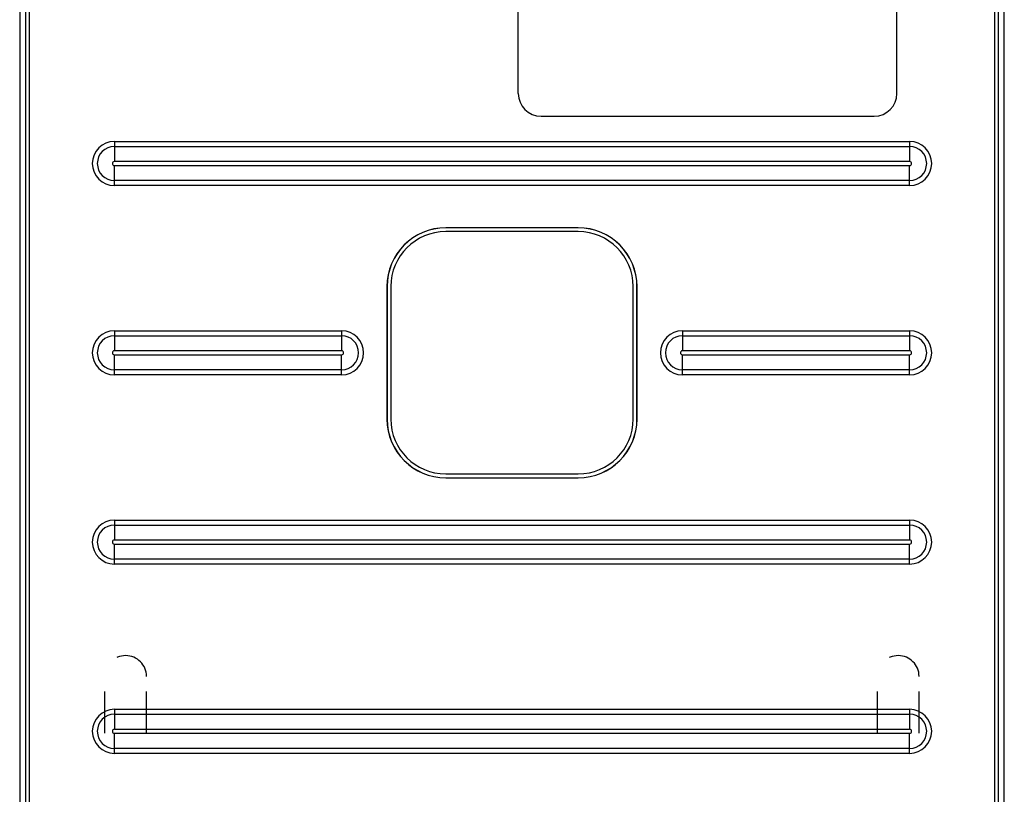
# Model space of a CAD drawing. Header units: millimetres. Extents: x 0 to 1000, y 0 to 850.
# Tile 31 of 80: x 308 to 438, y 320 to 422. Entities that reach past the tile are written whole.
import ezdxf

# ---------------------------------------------------------------- set-up
doc = ezdxf.new("R2010")
doc.units = ezdxf.units.MM
doc.header["$LTSCALE"] = 55.407407
doc.linetypes.add('DOT', pattern=[0.2, 0.1, -0.1])
doc.linetypes.add('HIDDEN', pattern=[0.2, 0.1, -0.1])
doc.layers.get('0').update_dxf_attribs({"linetype": 'CONTINUOUS'})
doc.layers.add('DEFAULT_2', color=8, linetype='HIDDEN')

msp = doc.modelspace()

# ---------------------------------------------------------------- linework, layer by layer
at = {"color": 7, "linetype": 'CONTINUOUS'}
for p, q in [((308.41, 441.42), (308.41, 290.1)), ((438.41, 290.1), (438.41, 441.42)), ((374.24, 412.1), (374.24, 435.1)), ((424.24, 412.1), (424.24, 432.1)), ((377.24, 409.1), (421.24, 409.1)), ((382.16, 394.36), (364.66, 394.36)), ((382.16, 394.35), (364.66, 394.35)), ((382.16, 393.85), (364.66, 393.85)), ((356.9, 386.6), (356.9, 369.1)), ((356.91, 386.6), (356.91, 369.1)), ((357.41, 386.6), (357.41, 369.1)), ((389.41, 369.1), (389.41, 386.6)), ((389.91, 369.1), (389.91, 386.6)), ((389.92, 369.1), (389.92, 386.6)), ((364.66, 361.85), (382.16, 361.85)), ((364.66, 361.35), (382.16, 361.35)), ((364.66, 361.34), (382.16, 361.34))]:
    msp.add_line(p, q, dxfattribs=at)
at = {"color": 9, "linetype": 'CONTINUOUS'}
for p, q in [((309.17, 424.46), (309.17, 290.85)), ((309.67, 424.46), (309.67, 290.85)), ((437.15, 290.85), (437.15, 424.46)), ((437.65, 290.85), (437.65, 424.46)), ((320.91, 405.76), (320.91, 403.11)), ((320.91, 405.76), (425.91, 405.76)), ((425.91, 405.76), (425.91, 403.11)), ((320.91, 405.1), (425.91, 405.1)), ((425.91, 403.11), (320.91, 403.11)), ((320.91, 399.94), (320.91, 402.59)), ((320.91, 402.59), (425.91, 402.59)), ((425.91, 399.94), (425.91, 402.59)), ((425.91, 400.6), (320.91, 400.6)), ((425.91, 399.94), (320.91, 399.94)), ((364.66, 394.36), (364.66, 394.35)), ((382.16, 394.36), (382.16, 394.35)), ((356.9, 386.6), (356.91, 386.6)), ((389.92, 386.6), (389.91, 386.6)), ((320.91, 380.76), (320.91, 378.11)), ((320.91, 380.76), (350.91, 380.76)), ((320.91, 380.1), (350.91, 380.1)), ((350.91, 380.76), (350.91, 378.11)), ((395.91, 380.76), (395.91, 378.11)), ((395.91, 380.76), (425.91, 380.76)), ((395.91, 380.1), (425.91, 380.1)), ((425.91, 380.76), (425.91, 378.11)), ((350.91, 378.11), (320.91, 378.11)), ((320.91, 374.94), (320.91, 377.59)), ((320.91, 377.59), (350.91, 377.59)), ((350.91, 374.94), (350.91, 377.59)), ((425.91, 378.11), (395.91, 378.11)), ((395.91, 374.94), (395.91, 377.59)), ((395.91, 377.59), (425.91, 377.59)), ((425.91, 374.94), (425.91, 377.59)), ((350.91, 375.6), (320.91, 375.6)), ((350.91, 374.94), (320.91, 374.94)), ((425.91, 375.6), (395.91, 375.6)), ((425.91, 374.94), (395.91, 374.94)), ((356.9, 369.1), (356.91, 369.1)), ((389.92, 369.1), (389.91, 369.1)), ((364.66, 361.34), (364.66, 361.35)), ((382.16, 361.34), (382.16, 361.35)), ((320.91, 355.76), (320.91, 353.11)), ((320.91, 355.76), (425.91, 355.76)), ((320.91, 355.1), (425.91, 355.1)), ((425.91, 355.76), (425.91, 353.11)), ((425.91, 353.11), (320.91, 353.11)), ((320.91, 349.94), (320.91, 352.59)), ((320.91, 352.59), (425.91, 352.59)), ((425.91, 349.94), (425.91, 352.59)), ((425.91, 350.6), (320.91, 350.6)), ((425.91, 349.94), (320.91, 349.94)), ((320.91, 330.76), (320.91, 328.11)), ((320.91, 330.76), (425.91, 330.76)), ((425.91, 330.76), (425.91, 328.11)), ((320.91, 330.1), (425.91, 330.1)), ((425.91, 328.11), (320.91, 328.11)), ((320.91, 324.94), (320.91, 327.59)), ((320.91, 327.59), (425.91, 327.59)), ((425.91, 324.94), (425.91, 327.59)), ((425.91, 325.6), (320.91, 325.6)), ((425.91, 324.94), (320.91, 324.94))]:
    msp.add_line(p, q, dxfattribs=at)
at = {"color": 7, "linetype": 'CONTINUOUS'}
for centre, radius, start, end in [((377.24, 412.1), 3, 180, 270), ((421.24, 412.1), 3, 270, 360), ((364.66, 386.6), 7.76, 90, 180), ((364.66, 386.6), 7.75, 90, 180), ((382.16, 386.6), 7.76, 0, 90), ((382.16, 386.6), 7.75, 0, 90), ((364.66, 386.6), 7.25, 90, 180), ((382.16, 386.6), 7.25, 0, 90), ((364.66, 369.1), 7.76, 180, 270), ((364.66, 369.1), 7.75, 180, 270), ((364.66, 369.1), 7.25, 180, 270), ((382.16, 369.1), 7.76, 270, 360), ((382.16, 369.1), 7.75, 270, 360), ((382.16, 369.1), 7.25, 270, 360)]:
    msp.add_arc(centre, radius, start, end, dxfattribs=at)
at = {"color": 9, "linetype": 'CONTINUOUS'}
for centre, radius, start, end in [((320.91, 402.85), 2.91, 90, 270), ((425.91, 402.85), 2.91, 270, 90), ((320.91, 402.85), 2.25, 90, 270), ((425.91, 402.85), 2.25, 270, 90), ((320.91, 402.85), 0.264, 90, 270), ((425.91, 402.85), 0.264, 270, 90), ((320.91, 377.85), 2.91, 90, 270), ((320.91, 377.85), 2.25, 90, 270), ((350.91, 377.85), 2.91, 270, 90), ((350.91, 377.85), 2.25, 270, 90), ((395.91, 377.85), 2.91, 90, 270), ((395.91, 377.85), 2.25, 90, 270), ((425.91, 377.85), 2.91, 270, 90), ((425.91, 377.85), 2.25, 270, 90), ((320.91, 377.85), 0.264, 90, 270), ((350.91, 377.85), 0.264, 270, 90), ((395.91, 377.85), 0.264, 90, 270), ((425.91, 377.85), 0.264, 270, 90), ((320.91, 352.85), 2.91, 90, 270), ((320.91, 352.85), 2.25, 90, 270), ((425.91, 352.85), 2.91, 270, 90), ((425.91, 352.85), 2.25, 270, 90), ((320.91, 352.85), 0.264, 90, 270), ((425.91, 352.85), 0.264, 270, 90), ((320.91, 327.85), 2.91, 90, 270), ((425.91, 327.85), 2.91, 270, 90), ((320.91, 327.85), 2.25, 90, 270), ((425.91, 327.85), 2.25, 270, 90), ((320.91, 327.85), 0.264, 90, 270), ((425.91, 327.85), 0.264, 270, 90)]:
    msp.add_arc(centre, radius, start, end, dxfattribs=at)
at = {"layer": 'DEFAULT_2', "color": 8, "linetype": 'DOT'}
for p, q in [((319.66, 327.59), (319.66, 335.1)), ((325.16, 327.59), (325.16, 335.1)), ((421.66, 327.59), (421.66, 335.1)), ((427.16, 327.59), (427.16, 335.1))]:
    msp.add_line(p, q, dxfattribs=at)
for centre in [(322.41, 335.1), (424.41, 335.1)]:
    msp.add_arc(centre, 2.75, 0.0349, 179.9651, dxfattribs=at)

doc.saveas('drawing.dxf')
